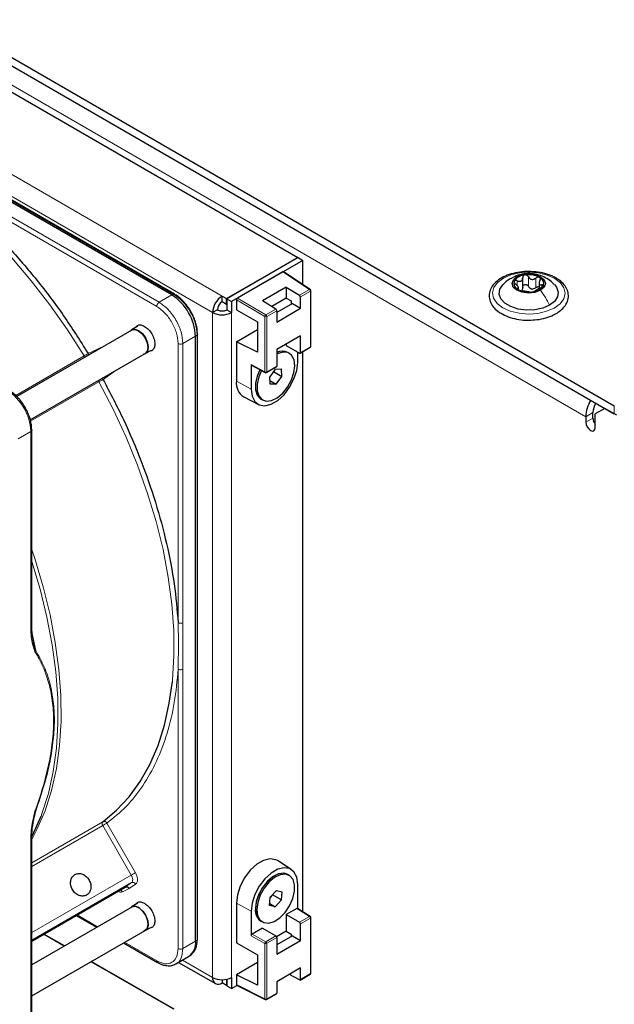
# Paper-space layout 'Blatt2' of a CAD drawing. Header units: millimetres. Extents: x 5 to 418, y 2 to 292.
# Tile 60 of 93: x 143 to 160, y 197 to 226. Entities that reach past the tile are written whole.
import ezdxf

# ---------------------------------------------------------------- set-up
doc = ezdxf.new("R2010")
doc.units = ezdxf.units.MM

psp = doc.layouts.new('Blatt2')

# ---------------------------------------------------------------- linework, layer by layer
at = {"color": 7, "linetype": 'Continuous', "lineweight": 25}
for p, q in [((114.817, 240.627), (160.354, 214.338)), ((114.817, 240.382), (160.354, 214.093)), ((115.184, 239.386), (150.936, 218.747)), ((147.189, 217.629), (131.619, 226.618)), ((147.267, 217.655), (131.697, 226.643)), ((148.814, 217.522), (150.936, 218.747)), ((150.95, 218.739), (148.828, 217.514)), ((151.091, 218.657), (148.97, 217.432)), ((150.936, 218.73), (150.936, 218.747)), ((150.95, 218.739), (151.091, 218.657)), ((151.091, 217.937), (151.091, 218.657)), ((150.497, 218.314), (149.14, 217.53)), ((151.311, 217.792), (150.518, 218.316)), ((157.629, 217.858), (157.629, 218.144)), ((157.629, 217.827), (157.629, 218.143)), ((158.118, 218.013), (158.118, 217.841)), ((150.596, 217.864), (149.889, 217.456)), ((150.596, 217.864), (150.993, 217.619)), ((150.596, 217.864), (150.596, 217.538)), ((151.329, 216.108), (151.329, 217.758)), ((157.5, 217.792), (157.5, 217.875)), ((147.267, 217.655), (147.269, 217.654)), ((148.687, 217.432), (148.687, 217.596)), ((148.687, 217.596), (148.814, 217.522)), ((148.687, 217.432), (148.814, 217.359)), ((148.814, 217.359), (148.814, 217.522)), ((148.828, 217.514), (148.97, 217.432)), ((148.828, 217.514), (148.828, 217.187)), ((148.97, 217.432), (148.97, 217.106)), ((149.111, 217.481), (149.111, 217.187)), ((150.286, 217.211), (149.889, 217.456)), ((150.596, 217.538), (150.162, 217.287)), ((150.596, 217.538), (150.738, 217.45)), ((150.738, 217.45), (150.738, 217.352)), ((151.02, 217.233), (151.02, 217.571)), ((148.546, 217.187), (148.404, 217.106)), ((148.814, 217.359), (148.828, 217.367)), ((148.828, 217.187), (148.97, 217.106)), ((149.111, 217.187), (149.736, 216.827)), ((150.776, 217.374), (150.313, 217.107)), ((150.313, 216.825), (151.02, 217.233)), ((150.313, 217.162), (150.313, 216.825)), ((150.776, 217.374), (151.02, 217.233)), ((145.998, 216.587), (142.579, 214.613)), ((146.177, 216.701), (145.993, 216.595)), ((147.955, 216.46), (147.949, 216.574)), ((149.111, 216.24), (149.736, 216.601)), ((149.736, 216.827), (149.736, 215.928)), ((147.896, 198.424), (147.896, 216.404)), ((147.958, 198.479), (147.958, 216.459)), ((151.02, 216.416), (150.313, 216.008)), ((151.02, 215.92), (151.02, 216.416)), ((146.457, 215.96), (146.398, 215.894)), ((146.403, 215.885), (146.587, 215.991)), ((149.111, 216.24), (149.111, 215.064)), ((149.736, 215.928), (149.111, 216.24)), ((150.313, 216.008), (150.313, 215.512)), ((150.596, 216.171), (150.596, 216.132)), ((150.596, 216.132), (150.992, 215.904)), ((151.012, 215.902), (151.309, 216.073)), ((142.98, 213.921), (146.398, 215.894)), ((150.685, 215.896), (150.643, 215.92)), ((150.935, 215.627), (150.935, 215.937)), ((151.091, 199.296), (151.091, 215.947)), ((149.55, 215.561), (149.55, 214.828)), ((149.559, 215.543), (149.97, 215.322)), ((150.008, 215.322), (150.305, 215.494)), ((150.27, 215.428), (150.102, 215.2)), ((150.27, 215.428), (150.453, 215.432)), ((150.468, 215.206), (150.453, 215.432)), ((150.117, 214.975), (150.102, 215.2)), ((150.11, 215.088), (150.3, 214.978)), ((150.215, 215.352), (150.468, 215.206)), ((150.3, 214.978), (150.468, 215.206)), ((150.3, 214.978), (150.117, 214.975)), ((149.331, 214.6), (149.765, 214.373)), ((149.843, 214.535), (149.885, 214.51)), ((160.071, 214.257), (159.789, 214.093)), ((160.425, 214.053), (160.071, 214.257)), ((159.506, 214.012), (159.506, 213.848)), ((159.718, 213.971), (159.718, 214.134)), ((159.789, 213.685), (159.789, 214.093)), ((159.789, 213.832), (159.746, 213.856)), ((143.024, 213.617), (143.024, 213.615)), ((143.024, 207.811), (143.024, 213.615)), ((143.085, 202.047), (143.141, 202.291)), ((143.024, 195.635), (143.024, 201.44)), ((150.744, 200.554), (150.331, 200.817)), ((150.685, 200.382), (150.643, 200.406)), ((143.024, 198.426), (145.807, 200.032)), ((150.303, 199.932), (150.119, 199.727)), ((150.303, 199.932), (150.469, 199.894)), ((150.451, 199.651), (150.469, 199.894)), ((150.935, 199.393), (150.935, 200.113)), ((150.101, 199.484), (150.119, 199.727)), ((150.117, 199.709), (150.197, 199.797)), ((150.197, 199.797), (150.198, 199.816)), ((150.197, 199.797), (150.451, 199.651)), ((150.267, 199.445), (150.451, 199.651)), ((145.998, 199.439), (143.024, 197.722)), ((146.177, 199.554), (145.993, 199.448)), ((149.111, 199.55), (149.111, 198.374)), ((149.55, 199.314), (149.55, 198.58)), ((150.267, 199.445), (150.101, 199.484)), ((150.105, 199.539), (150.267, 199.445)), ((150.907, 199.396), (150.596, 199.217)), ((151.31, 199.161), (150.927, 199.398)), ((144.346, 199.189), (144.955, 198.837)), ((149.843, 199.021), (149.885, 198.996)), ((150.596, 199.217), (150.596, 198.725)), ((150.596, 199.217), (150.992, 198.988)), ((151.329, 197.476), (151.329, 199.127)), ((143.024, 196.799), (146.398, 198.746)), ((146.403, 198.738), (146.587, 198.844)), ((149.889, 198.809), (149.579, 198.629)), ((149.889, 198.809), (150.285, 198.58)), ((150.596, 198.725), (150.306, 198.557)), ((150.596, 198.725), (150.738, 198.637)), ((151.02, 198.443), (151.02, 198.939)), ((143.996, 198.283), (143.386, 198.635)), ((150.776, 198.585), (150.313, 198.318)), ((150.313, 198.531), (150.313, 198.035)), ((150.313, 198.035), (151.02, 198.443)), ((150.738, 198.637), (150.738, 198.563)), ((150.776, 198.585), (151.02, 198.443)), ((145.755, 198.375), (146.763, 197.793)), ((149.111, 198.374), (149.736, 198.014)), ((147.258, 196.4), (144.796, 197.821)), ((147.313, 197.749), (147.689, 197.966)), ((147.719, 197.986), (147.768, 198.021)), ((149.736, 198.014), (149.736, 197.115)), ((147.392, 197.794), (148.487, 197.162)), ((149.736, 197.787), (149.111, 197.427)), ((151.02, 197.627), (150.313, 197.218)), ((151.02, 197.289), (151.02, 197.627)), ((148.687, 197.278), (148.687, 197.182)), ((148.814, 197.272), (148.791, 197.286)), ((148.828, 197.28), (148.814, 197.272)), ((148.814, 197.272), (148.814, 197.109)), ((148.828, 197.293), (148.828, 197.1)), ((148.97, 197.345), (148.97, 197.019)), ((149.111, 197.427), (149.111, 197.133)), ((149.736, 197.115), (149.111, 197.427)), ((150.993, 197.272), (150.689, 197.435)), ((151.012, 197.27), (151.309, 197.442)), ((148.814, 197.109), (148.687, 197.182)), ((148.828, 197.117), (148.814, 197.109)), ((148.828, 197.1), (148.97, 197.019)), ((148.97, 197.019), (149.128, 197.11)), ((149.12, 197.114), (149.971, 196.69)), ((150.313, 197.218), (150.313, 196.88)), ((150.008, 196.691), (150.305, 196.862))]:
    psp.add_line(p, q, dxfattribs=at)
at = {"color": 7, "linetype": 'Continuous', "lineweight": 18}
for p, q in [((159.506, 214.012), (115.665, 239.32)), ((113.19, 238.087), (148.687, 217.596)), ((112.907, 237.598), (148.404, 217.106)), ((131.671, 226.642), (147.241, 217.654)), ((146.813, 217.412), (139.626, 221.561)), ((146.742, 217.289), (139.555, 221.438)), ((151.29, 217.79), (150.497, 218.314)), ((157.465, 217.909), (157.465, 218.051)), ((157.799, 217.883), (157.799, 218.169)), ((158.019, 217.848), (158.019, 218.133)), ((150.993, 217.619), (151.29, 217.79)), ((151.317, 217.742), (151.02, 217.571)), ((151.317, 216.091), (151.317, 217.742)), ((157.475, 217.798), (157.475, 217.826)), ((158.199, 217.86), (158.199, 217.933)), ((147.189, 217.629), (146.813, 217.412)), ((147.241, 217.654), (147.189, 217.629)), ((149.961, 216.991), (149.111, 217.481)), ((149.14, 217.53), (149.989, 217.04)), ((149.989, 217.04), (150.286, 217.211)), ((150.313, 217.162), (150.017, 216.991)), ((148.404, 197.345), (148.404, 217.106)), ((148.97, 217.106), (148.97, 197.345)), ((149.961, 215.34), (149.961, 216.991)), ((150.017, 216.991), (150.017, 215.341)), ((147.52, 216.187), (147.896, 216.404)), ((147.896, 216.404), (147.944, 216.437)), ((147.944, 216.437), (147.944, 198.457)), ((144.7, 215.891), (145.166, 216.106)), ((147.379, 207.888), (147.379, 216.187)), ((147.52, 207.888), (147.52, 216.187)), ((151.02, 215.92), (151.317, 216.091)), ((142.547, 214.644), (144.581, 215.818)), ((145.569, 215.415), (145.146, 215.117)), ((149.55, 215.561), (149.961, 215.34)), ((150.017, 215.341), (150.313, 215.512)), ((145.024, 215.051), (142.99, 213.877)), ((149.55, 214.828), (149.111, 215.064)), ((160.354, 214.093), (160.354, 214.338)), ((159.718, 214.134), (159.506, 214.012)), ((159.718, 213.971), (159.506, 213.848)), ((142.619, 213.357), (142.995, 213.575)), ((142.995, 213.575), (142.995, 207.77)), ((147.379, 207.888), (147.388, 207.299)), ((143.039, 207.566), (143.141, 207.066)), ((147.388, 207.299), (147.379, 206.506)), ((147.379, 198.207), (147.379, 206.506)), ((147.52, 198.207), (147.52, 206.506)), ((143.024, 200.757), (145.134, 201.975)), ((145.258, 201.931), (146.107, 200.46)), ((145.137, 201.862), (143.024, 200.642)), ((145.986, 200.39), (145.137, 201.862)), ((142.995, 201.399), (142.995, 195.594)), ((143.024, 198.68), (145.986, 200.39)), ((145.992, 200.163), (143.024, 198.449)), ((145.807, 200.032), (145.992, 200.163)), ((145.927, 199.986), (145.719, 199.89)), ((146.115, 200.118), (145.927, 199.986)), ((149.55, 199.314), (149.111, 199.55)), ((151.289, 199.159), (150.907, 199.396)), ((144.375, 199.206), (144.985, 198.854)), ((150.992, 198.988), (151.289, 199.159)), ((151.317, 199.11), (151.02, 198.939)), ((151.317, 197.46), (151.317, 199.11)), ((143.984, 198.276), (143.374, 198.628)), ((147.896, 198.424), (147.52, 198.207)), ((147.944, 198.457), (147.896, 198.424)), ((149.961, 198.359), (149.55, 198.58)), ((149.579, 198.629), (149.988, 198.409)), ((149.988, 198.409), (150.285, 198.58)), ((150.313, 198.531), (150.017, 198.36)), ((145.785, 198.392), (146.742, 197.839)), ((149.961, 196.709), (149.961, 198.359)), ((150.017, 198.36), (150.017, 196.709)), ((147.509, 197.862), (148.404, 197.345)), ((147.217, 196.409), (144.784, 197.814)), ((151.02, 197.289), (151.317, 197.46)), ((149.111, 197.133), (149.961, 196.709)), ((150.017, 196.709), (150.313, 196.88))]:
    psp.add_line(p, q, dxfattribs=at)
at = {"color": 7, "linetype": 'Continuous', "lineweight": 18, "flags": 128}
for points in [[(144.581, 215.818), (144.087, 216.592), (143.562, 217.338), (143.009, 218.052), (142.431, 218.73), (141.832, 219.368), (141.214, 219.961), (140.583, 220.506), (139.941, 221), (139.294, 221.439), (138.643, 221.822), (137.994, 222.146), (137.497, 222.354)], [(158.565, 217.24), (158.339, 217.143), (158.078, 217.082), (157.798, 217.062), (157.519, 217.085), (157.259, 217.149), (157.037, 217.249), (156.868, 217.379), (156.763, 217.53), (156.729, 217.692), (156.768, 217.853), (156.879, 218.003), (157.053, 218.131), (157.278, 218.229), (157.54, 218.289), (157.82, 218.309), (158.099, 218.286), (158.358, 218.222), (158.58, 218.122), (158.749, 217.992), (158.855, 217.841), (158.889, 217.679), (158.849, 217.518), (158.739, 217.368), (158.565, 217.24)], [(147.207, 206.14), (147.211, 206.182), (147.255, 206.906), (147.249, 207.66), (147.192, 208.441), (147.085, 209.244), (146.929, 210.063), (146.724, 210.894), (146.471, 211.732), (146.173, 212.572), (145.831, 213.408), (145.447, 214.236), (145.024, 215.051)], [(143.024, 210.054), (143.112, 209.793), (143.364, 208.955), (143.569, 208.124), (143.725, 207.305), (143.832, 206.502), (143.889, 205.721), (143.896, 204.966), (143.851, 204.243), (143.757, 203.554), (143.613, 202.905), (143.42, 202.299), (143.18, 201.74), (143.024, 201.446)], [(143.301, 202.138), (143.328, 202.209), (143.522, 202.817), (143.666, 203.468), (143.761, 204.159), (143.805, 204.885), (143.799, 205.642), (143.742, 206.426), (143.634, 207.231), (143.477, 208.053), (143.272, 208.887), (143.024, 209.71)], [(145.986, 200.39), (146.001, 200.399), (146.017, 200.408), (146.034, 200.418), (146.051, 200.428), (146.067, 200.437), (146.083, 200.446), (146.096, 200.454), (146.107, 200.46)], [(145.992, 200.163), (146.008, 200.178), (146.019, 200.199), (146.026, 200.225), (146.028, 200.255), (146.025, 200.288), (146.016, 200.322), (146.004, 200.357), (145.986, 200.39)]]:
    psp.add_lwpolyline(points, dxfattribs=at)
at = {"color": 7, "linetype": 'Continuous', "lineweight": 25, "flags": 128}
for points in [[(158.155, 217.767), (157.994, 217.706), (157.804, 217.686), (157.615, 217.709), (157.455, 217.771), (157.35, 217.865), (157.314, 217.974), (157.353, 218.083), (157.462, 218.175)], [(157.462, 218.175), (157.624, 218.236), (157.814, 218.257), (158.003, 218.234), (158.162, 218.171), (158.268, 218.078), (158.304, 217.969), (158.264, 217.859), (158.155, 217.767)], [(158.425, 217.323), (158.223, 217.237), (157.987, 217.188), (157.737, 217.179), (157.493, 217.211), (157.274, 217.282), (157.099, 217.385), (156.981, 217.513), (156.93, 217.654), (156.951, 217.799), (157.041, 217.934), (157.043, 217.936)], [(158.572, 217.938), (158.636, 217.858), (158.687, 217.717), (158.667, 217.573), (158.577, 217.438), (158.425, 217.323)], [(145.953, 216.561), (145.997, 216.597), (146.092, 216.613), (146.203, 216.572), (146.314, 216.48), (146.407, 216.352), (146.468, 216.207), (146.488, 216.067), (146.464, 215.953), (146.399, 215.883), (146.353, 215.868)], [(145.998, 216.587), (146.002, 216.589), (146.094, 216.604), (146.203, 216.564), (146.311, 216.474), (146.402, 216.349), (146.461, 216.208), (146.481, 216.071), (146.457, 215.96)], [(147.958, 216.461), (147.958, 216.461), (147.958, 216.459)], [(150.326, 214.575), (150.49, 214.713), (150.637, 214.894), (150.752, 215.103), (150.825, 215.321), (150.851, 215.528), (150.826, 215.706), (150.753, 215.84), (150.639, 215.917), (150.493, 215.931), (150.329, 215.88), (150.313, 215.872)], [(149.55, 214.828), (149.578, 214.619), (149.66, 214.459), (149.789, 214.362), (149.955, 214.334), (150.144, 214.379), (150.341, 214.493), (150.53, 214.666), (150.696, 214.885), (150.825, 215.132), (150.907, 215.386), (150.935, 215.627)], [(149.814, 215.406), (149.734, 215.219), (149.684, 215.004), (149.683, 214.809), (149.732, 214.651), (149.827, 214.545), (149.843, 214.535)], [(149.814, 215.406), (149.733, 215.217), (149.683, 215.002), (149.683, 214.807), (149.733, 214.65), (149.828, 214.544), (149.843, 214.535)], [(149.857, 215.383), (149.776, 215.194), (149.726, 214.979), (149.726, 214.784), (149.775, 214.627), (149.869, 214.52), (150.001, 214.474), (150.158, 214.493), (150.326, 214.575)], [(159.506, 213.848), (159.517, 213.78), (159.547, 213.709), (159.593, 213.647), (159.647, 213.603), (159.701, 213.585), (159.747, 213.593), (159.778, 213.629), (159.789, 213.685)], [(145.134, 201.975), (145.548, 202.316), (145.921, 202.715), (146.253, 203.17), (146.539, 203.679), (146.78, 204.238), (146.973, 204.844), (147.117, 205.493), (147.207, 206.14)], [(143.036, 201.548), (143.087, 201.649), (143.301, 202.138)], [(150.331, 200.817), (150.281, 200.843), (150.112, 200.871), (149.919, 200.825), (149.718, 200.708), (149.525, 200.531), (149.355, 200.308), (149.224, 200.056), (149.14, 199.797), (149.111, 199.55)], [(150.935, 200.113), (150.907, 200.322), (150.825, 200.482), (150.696, 200.579), (150.53, 200.607), (150.341, 200.562), (150.144, 200.448), (149.955, 200.275), (149.789, 200.056), (149.66, 199.809), (149.578, 199.555), (149.55, 199.314)], [(150.643, 200.406), (150.531, 200.442), (150.375, 200.425), (150.207, 200.345), (150.042, 200.209), (149.895, 200.028), (149.779, 199.82), (149.704, 199.603), (149.677, 199.395), (149.7, 199.215), (149.771, 199.08), (149.843, 199.021)], [(150.643, 200.406), (150.526, 200.442), (150.369, 200.423), (150.2, 200.34), (150.036, 200.202), (149.89, 200.02), (149.775, 199.812), (149.702, 199.594), (149.677, 199.387)], [(150.236, 199.01), (150.404, 199.119), (150.562, 199.279), (150.695, 199.475), (150.792, 199.691), (150.843, 199.906), (150.845, 200.102), (150.798, 200.261), (150.704, 200.369), (150.574, 200.417), (150.418, 200.4), (150.25, 200.32), (150.085, 200.184), (149.938, 200.004), (149.822, 199.796), (149.747, 199.578), (149.719, 199.37), (149.743, 199.191), (149.814, 199.055), (149.927, 198.976), (150.072, 198.961), (150.236, 199.01)], [(145.953, 199.413), (146.014, 199.458), (146.114, 199.462), (146.226, 199.409), (146.335, 199.309), (146.422, 199.176), (146.475, 199.03), (146.487, 198.893), (146.454, 198.787), (146.382, 198.728), (146.353, 198.72)], [(146.226, 199.402), (146.331, 199.304), (146.417, 199.174), (146.469, 199.031), (146.48, 198.898), (146.447, 198.795), (146.398, 198.746)]]:
    psp.add_lwpolyline(points, dxfattribs=at)
at = {"color": 7, "linetype": 'Continuous', "lineweight": 25}
for centre, radius, start, end in [((157.559, 217.972), 0.196, 159.3427, 248.6889), ((157.72, 217.807), 0.417, 93.1952, 145.8081), ((157.81, 217.545), 0.687, 62.2274, 99.49), ((158.059, 217.971), 0.196, 339.3427, 68.6889), ((151.289, 217.758), 0.04, 360, 56.5413), ((157.808, 218.398), 0.687, 242.2274, 279.49), ((157.936, 218.057), 0.251, 253.8977, 267.8197), ((157.898, 218.136), 0.417, 273.1952, 325.8081), ((146.361, 216.334), 1.537, 2.6055, 57.3945), ((149.018, 217.078), 0.615, 122.6055, 177.3945), ((148.853, 217.173), 0.307, 122.6055, 177.3945), ((150.959, 217.568), 0.0618, 2.6952, 56.15), ((148.687, 217.46), 0.307, 242.6097, 297.3903), ((150.252, 217.16), 0.0618, 2.6952, 56.15), ((148.687, 217.652), 0.615, 242.6097, 297.3903), ((150.482, 215.605), 0.354, 63.0031, 118.3574), ((150.482, 215.604), 0.355, 63.0328, 118.3277), ((151.289, 216.108), 0.04, 299.9973, 0), ((151.003, 215.917), 0.0175, 230.7967, 9.214), ((150.294, 215.51), 0.0192, 304.0564, 7.2558), ((149.988, 215.357), 0.04, 241.7051, 299.9973), ((149.597, 215.01), 0.489, 173.6051, 236.9911), ((160.526, 213.974), 1.021, 149.0222, 177.8764), ((160.301, 214.112), 0.584, 149.0191, 177.8763), ((160.028, 213.986), 0.311, 182.8599, 219.5515), ((146.085, 199.254), 0.204, 46.2679, 115.0804), ((150.067, 199.342), 0.392, 173.5102, 235.1777), ((150.959, 198.936), 0.0615, 2.6055, 57.3945), ((151.289, 199.127), 0.04, 0, 58.2398), ((147.421, 198.363), 0.48, 304.0564, 7.2558), ((147.431, 198.41), 0.514, 310.8243, 5.1593), ((147.93, 198.481), 0.0279, 299.6454, 355.8931), ((150.252, 198.528), 0.0615, 2.6055, 57.3945), ((148.577, 197.317), 0.175, 170.786, 309.2033), ((148.687, 197.891), 0.615, 242.6097, 297.3903), ((151.003, 197.286), 0.0173, 233.8088, 9.6652), ((151.289, 197.476), 0.04, 299.9973, 0), ((149.988, 196.726), 0.04, 243.4641, 299.9973), ((150.294, 196.878), 0.0193, 304.1966, 7.1156)]:
    psp.add_arc(centre, radius, start, end, dxfattribs=at)
at = {"color": 7, "linetype": 'Continuous', "lineweight": 18}
for centre, radius, start, end in [((151.301, 217.774), 0.0204, 62.3196, 124.7399), ((151.255, 217.739), 0.0618, 2.6952, 56.15), ((151.309, 217.76), 0.0198, 293.8208, 354.859), ((147.255, 217.63), 0.0279, 64.1059, 120.3461), ((146.418, 216.367), 1.527, 2.6055, 57.3945), ((150.027, 216.986), 0.0656, 124.4698, 175.5302), ((149.988, 217.046), 0.0618, 243.854, 297.3007), ((149.955, 216.988), 0.0618, 2.6952, 56.15), ((147.93, 216.461), 0.0279, 299.6454, 355.8931), ((151.298, 216.089), 0.0192, 304.0564, 7.2558), ((151.309, 216.109), 0.0198, 293.8208, 354.859), ((143.291, 218.053), 2.581, 299.9907, 303.0858), ((144.717, 215.899), 0.159, 210.9182, 226.5298), ((145.162, 215.128), 0.159, 193.2737, 209.0877), ((146.32, 212.806), 2.592, 116.9222, 120.0039), ((145.044, 215.054), 0.12, 31.5875, 54.7451), ((149.988, 215.396), 0.0618, 243.854, 297.3007), ((149.98, 215.338), 0.0188, 172.004, 236.8139), ((149.998, 215.338), 0.0192, 304.0564, 7.2558), ((141.46, 213.505), 1.537, 2.6055, 57.3945), ((142.974, 213.62), 0.0503, 294.3747, 354.3052), ((142.974, 207.816), 0.0503, 294.3747, 354.3052), ((145.208, 201.92), 0.0918, 143.1366, 219.6511), ((145.172, 201.888), 0.0958, 27.1974, 113.5788), ((142.975, 201.444), 0.0492, 293.6521, 355.4711), ((146.03, 200.075), 0.0955, 27.0034, 113.5808), ((145.625, 199.842), 0.106, 26.8497, 74.2264), ((151.3, 199.142), 0.0208, 63.1096, 124.2209), ((151.256, 199.108), 0.0615, 2.6055, 57.3945), ((151.31, 199.128), 0.0193, 292.8796, 355.8002), ((150.025, 198.357), 0.0634, 124.6838, 177.6456), ((149.955, 198.357), 0.0615, 2.6055, 57.3945), ((149.988, 198.415), 0.0618, 243.854, 297.3007), ((151.298, 197.458), 0.0193, 304.1966, 7.1156), ((151.31, 197.478), 0.0193, 292.8796, 355.8002), ((149.988, 196.764), 0.0618, 243.854, 297.3007), ((149.981, 196.707), 0.0198, 174.2451, 238.6933), ((149.997, 196.707), 0.0198, 305.1375, 6.1747)]:
    psp.add_arc(centre, radius, start, end, dxfattribs=at)
at = {"color": 7, "linetype": 'Continuous', "lineweight": 25}
for centre, major_axis, ratio, start_param, end_param in [((150.497, 218.281), (0.02, 0.0347), 0.576679, 6.248318, 7.067893), ((149.14, 217.498), (0.02, 0.0346), 0.578085, 0.785926, 2.355504), ((149.579, 215.578), (0.02, 0.0346), 0.577381, 2.356723, 3.159057), ((150.907, 199.363), (0.02, 0.0346), 0.577381, 6.265721, 7.069112), ((149.579, 198.597), (0.02, 0.0346), 0.577381, 0.785926, 2.356723), ((149.14, 197.149), (0.02, 0.0347), 0.576679, 2.356722, 3.17646)]:
    psp.add_ellipse(centre, major_axis=major_axis, ratio=ratio, start_param=start_param, end_param=end_param, dxfattribs=at)
for points, knots in [([(139.555, 221.438), (139.869, 221.22), (140.499, 220.781), (141.426, 219.978), (142.326, 219.078), (143.181, 218.084), (143.984, 217.023), (144.462, 216.267), (144.7, 215.891)], [0, 0, 0, 0, 0.165419, 0.332172, 0.5, 0.667816, 0.834575, 1, 1, 1, 1]), ([(157.91, 218.32), (157.857, 218.324), (157.713, 218.332), (157.478, 218.305), (157.224, 218.242), (156.999, 218.143), (156.816, 218.012), (156.691, 217.86), (156.627, 217.692), (156.626, 217.52), (156.689, 217.353), (156.807, 217.205), (156.978, 217.078), (157.194, 216.976), (157.445, 216.91), (157.646, 216.88), (157.758, 216.883), (157.779, 216.884)], [0, 0, 0, 0, 0.043154, 0.116928, 0.190892, 0.265257, 0.340201, 0.415381, 0.481535, 0.551816, 0.620424, 0.689652, 0.761535, 0.835217, 0.909194, 0.983004, 1, 1, 1, 1]), ([(158.631, 218.127), (158.595, 218.146), (158.49, 218.203), (158.288, 218.272), (158.077, 218.317), (157.948, 218.319), (157.91, 218.32)], [0, 0, 0, 0, 0.180183, 0.520099, 0.859478, 1, 1, 1, 1]), ([(157.291, 218.121), (157.269, 218.11), (157.176, 218.065), (157.102, 217.993), (157.045, 217.938)], [0, 0, 0, 0, 0.241964, 1, 1, 1, 1]), ([(158.563, 217.94), (158.535, 217.969), (158.458, 218.05), (158.303, 218.146), (158.108, 218.227), (157.891, 218.269), (157.661, 218.261), (157.469, 218.217), (157.368, 218.161), (157.337, 218.144)], [0, 0, 0, 0, 0.092144, 0.250141, 0.405116, 0.564108, 0.742285, 0.919739, 1, 1, 1, 1]), ([(157.375, 218.041), (157.373, 218.035), (157.37, 218.022), (157.378, 217.998), (157.395, 217.974), (157.411, 217.961), (157.418, 217.954)], [0, 0, 0, 0, 0.249857, 0.499466, 0.749011, 1, 1, 1, 1]), ([(157.465, 218.051), (157.456, 218.055), (157.437, 218.062), (157.41, 218.063), (157.387, 218.057), (157.379, 218.046), (157.375, 218.041)], [0, 0, 0, 0, 0.2498071, 0.5000551, 0.7503094, 1, 1, 1, 1]), ([(157.465, 218.051), (157.486, 218.044), (157.516, 218.033), (157.556, 218.035), (157.583, 218.044), (157.604, 218.062), (157.625, 218.094), (157.627, 218.124), (157.629, 218.144)], [0, 0, 0, 0, 0.249168, 0.374303, 0.498903, 0.623987, 0.749746, 1, 1, 1, 1]), ([(157.697, 218.223), (157.687, 218.22), (157.667, 218.215), (157.645, 218.196), (157.631, 218.172), (157.63, 218.153), (157.629, 218.144)], [0, 0, 0, 0, 0.250033, 0.499632, 0.749228, 1, 1, 1, 1]), ([(157.799, 218.169), (157.794, 218.177), (157.783, 218.194), (157.758, 218.213), (157.728, 218.224), (157.707, 218.223), (157.697, 218.223)], [0, 0, 0, 0, 0.249815, 0.499908, 0.75012, 1, 1, 1, 1]), ([(157.779, 216.884), (157.849, 216.884), (158.011, 216.883), (158.256, 216.927), (158.499, 217.006), (158.706, 217.12), (158.866, 217.263), (158.967, 217.43), (159, 217.609), (158.964, 217.782), (158.87, 217.938), (158.751, 218.051), (158.66, 218.108), (158.631, 218.127)], [0, 0, 0, 0, 0.0763095, 0.1756225, 0.2753028, 0.3756506, 0.4767695, 0.5772818, 0.6741518, 0.7669844, 0.8591488, 0.9541734, 1, 1, 1, 1]), ([(157.799, 218.169), (157.81, 218.151), (157.827, 218.124), (157.864, 218.101), (157.895, 218.091), (157.929, 218.09), (157.973, 218.1), (158.001, 218.12), (158.019, 218.133)], [0, 0, 0, 0, 0.249199, 0.374336, 0.49893, 0.624007, 0.749759, 1, 1, 1, 1]), ([(158.13, 218.153), (158.122, 218.157), (158.106, 218.164), (158.075, 218.162), (158.045, 218.152), (158.028, 218.14), (158.019, 218.133)], [0, 0, 0, 0, 0.249991, 0.499611, 0.749127, 1, 1, 1, 1]), ([(158.142, 218.061), (158.133, 218.043), (158.119, 218.014), (158.117, 217.98), (158.121, 217.958), (158.133, 217.942), (158.157, 217.93), (158.182, 217.932), (158.199, 217.933)], [0, 0, 0, 0, 0.249201, 0.374338, 0.498932, 0.624008, 0.74976, 1, 1, 1, 1]), ([(158.142, 218.061), (158.146, 218.07), (158.155, 218.087), (158.157, 218.114), (158.15, 218.138), (158.137, 218.148), (158.13, 218.153)], [0, 0, 0, 0, 0.249852, 0.499902, 0.750115, 1, 1, 1, 1]), ([(157.475, 217.826), (157.485, 217.828), (157.498, 217.832), (157.501, 217.848), (157.496, 217.865), (157.484, 217.886), (157.461, 217.916), (157.435, 217.939), (157.418, 217.954)], [0, 0, 0, 0, 0.249201, 0.374338, 0.498932, 0.624008, 0.74976, 1, 1, 1, 1]), ([(157.475, 217.826), (157.471, 217.825), (157.463, 217.823), (157.46, 217.814), (157.468, 217.803), (157.481, 217.794), (157.487, 217.79)], [0, 0, 0, 0, 0.249852, 0.499902, 0.750115, 1, 1, 1, 1]), ([(157.487, 217.79), (157.496, 217.785), (157.512, 217.777), (157.542, 217.766), (157.572, 217.758), (157.59, 217.755), (157.598, 217.753)], [0, 0, 0, 0, 0.249991, 0.499611, 0.749127, 1, 1, 1, 1]), ([(157.819, 217.718), (157.807, 217.72), (157.79, 217.722), (157.754, 217.727), (157.722, 217.732), (157.689, 217.737), (157.645, 217.746), (157.617, 217.75), (157.598, 217.753)], [0, 0, 0, 0, 0.249199, 0.374336, 0.49893, 0.624007, 0.749759, 1, 1, 1, 1]), ([(157.629, 217.858), (157.628, 217.842), (157.627, 217.812), (157.61, 217.788), (157.602, 217.776)], [0, 0, 0, 0, 0.50155, 1, 1, 1, 1]), ([(157.629, 217.858), (157.63, 217.867), (157.631, 217.886), (157.645, 217.91), (157.667, 217.929), (157.696, 217.939), (157.728, 217.938), (157.758, 217.927), (157.783, 217.908), (157.794, 217.892), (157.799, 217.883)], [0, 0, 0, 0, 0.125193, 0.249438, 0.374279, 0.499024, 0.623869, 0.749369, 0.87443, 1, 1, 1, 1]), ([(157.867, 217.815), (157.852, 217.824), (157.823, 217.841), (157.807, 217.869), (157.799, 217.883)], [0, 0, 0, 0, 0.498457, 1, 1, 1, 1]), ([(157.819, 217.718), (157.824, 217.717), (157.834, 217.716), (157.859, 217.715), (157.889, 217.716), (157.91, 217.718), (157.921, 217.72)], [0, 0, 0, 0, 0.2498147, 0.4999078, 0.7501201, 1, 1, 1, 1]), ([(157.921, 217.72), (157.931, 217.722), (157.951, 217.725), (157.973, 217.732), (157.986, 217.738), (157.988, 217.742), (157.988, 217.743)], [0, 0, 0, 0, 0.250033, 0.499632, 0.749228, 1, 1, 1, 1]), ([(158.019, 217.848), (158.005, 217.837), (157.978, 217.816), (157.944, 217.809), (157.927, 217.806)], [0, 0, 0, 0, 0.501552, 1, 1, 1, 1]), ([(158.152, 217.836), (158.132, 217.827), (158.101, 217.814), (158.062, 217.793), (158.035, 217.778), (158.014, 217.766), (157.993, 217.752), (157.99, 217.747), (157.988, 217.743)], [0, 0, 0, 0, 0.249168, 0.374303, 0.498903, 0.623987, 0.749746, 1, 1, 1, 1]), ([(158.019, 217.848), (158.028, 217.854), (158.045, 217.866), (158.075, 217.876), (158.101, 217.878), (158.113, 217.873), (158.118, 217.872)], [0, 0, 0, 0, 0.285169, 0.56815, 0.852456, 1, 1, 1, 1]), ([(158.152, 217.836), (158.161, 217.84), (158.18, 217.848), (158.208, 217.865), (158.231, 217.883), (158.238, 217.896), (158.242, 217.902)], [0, 0, 0, 0, 0.249807, 0.500055, 0.750309, 1, 1, 1, 1]), ([(158.242, 217.902), (158.244, 217.907), (158.248, 217.918), (158.239, 217.93), (158.223, 217.935), (158.207, 217.934), (158.199, 217.933)], [0, 0, 0, 0, 0.249857, 0.499466, 0.749011, 1, 1, 1, 1]), ([(147.756, 217.14), (147.711, 217.211), (147.648, 217.311), (147.537, 217.439), (147.44, 217.533), (147.344, 217.611), (147.286, 217.642), (147.267, 217.652)], [0, 0, 0, 0, 0.332049, 0.465023, 0.682007, 0.90111, 1, 1, 1, 1]), ([(147.949, 216.574), (147.948, 216.585), (147.946, 216.641), (147.921, 216.746), (147.877, 216.889), (147.822, 217.02), (147.776, 217.104), (147.756, 217.14)], [0, 0, 0, 0, 0.057456, 0.318799, 0.541248, 0.806265, 1, 1, 1, 1]), ([(146.127, 216.672), (146.139, 216.689), (146.171, 216.735), (146.263, 216.749), (146.342, 216.715), (146.382, 216.697)], [0, 0, 0, 0, 0.233945, 0.616972, 1, 1, 1, 1]), ([(146.382, 216.697), (146.422, 216.669), (146.501, 216.613), (146.602, 216.473), (146.67, 216.318), (146.694, 216.166), (146.669, 216.044), (146.613, 215.969), (146.558, 215.964), (146.537, 215.962)], [0, 0, 0, 0, 0.151257, 0.302513, 0.45377, 0.605027, 0.756284, 0.90754, 1, 1, 1, 1]), ([(145.146, 215.117), (145.353, 214.723), (145.769, 213.931), (146.287, 212.705), (146.719, 211.468), (147.049, 210.238), (147.281, 209.034), (147.346, 208.269), (147.379, 207.888)], [0, 0, 0, 0, 0.165419, 0.332172, 0.5, 0.667816, 0.834575, 1, 1, 1, 1]), ([(142.824, 214.293), (142.779, 214.364), (142.715, 214.464), (142.604, 214.592), (142.506, 214.687), (142.411, 214.762), (142.354, 214.793), (142.338, 214.801)], [0, 0, 0, 0, 0.3356827, 0.4702489, 0.69001, 0.912206, 1, 1, 1, 1]), ([(143.022, 213.617), (143.021, 213.666), (143.018, 213.762), (142.987, 213.907), (142.941, 214.052), (142.886, 214.18), (142.842, 214.262), (142.824, 214.293)], [0, 0, 0, 0, 0.229884, 0.443951, 0.63112, 0.859055, 1, 1, 1, 1]), ([(143.074, 207.301), (143.06, 207.377), (143.031, 207.538), (143.026, 207.716), (143.024, 207.811)], [0, 0, 0, 0, 0.470142, 1, 1, 1, 1]), ([(143.141, 207.066), (143.13, 207.096), (143.107, 207.156), (143.087, 207.237), (143.077, 207.287), (143.074, 207.302)], [0, 0, 0, 0, 0.406436, 0.822172, 1, 1, 1, 1]), ([(143.024, 201.44), (143.027, 201.548), (143.032, 201.773), (143.076, 202.013), (143.099, 202.137)], [0, 0, 0, 0, 0.481187, 1, 1, 1, 1]), ([(145.807, 200.032), (145.814, 200.036), (145.831, 200.043), (145.857, 200.041), (145.88, 200.032), (145.897, 200.022), (145.914, 200.006), (145.923, 199.993), (145.927, 199.986)], [0, 0, 0, 0, 0.198498, 0.430822, 0.560297, 0.69832, 0.844889, 1, 1, 1, 1]), ([(146.127, 199.525), (146.139, 199.542), (146.171, 199.587), (146.263, 199.602), (146.342, 199.567), (146.382, 199.55)], [0, 0, 0, 0, 0.233945, 0.616972, 1, 1, 1, 1]), ([(146.382, 199.55), (146.422, 199.522), (146.501, 199.465), (146.602, 199.326), (146.67, 199.171), (146.694, 199.018), (146.669, 198.896), (146.613, 198.822), (146.558, 198.817), (146.537, 198.815)], [0, 0, 0, 0, 0.151257, 0.302513, 0.45377, 0.605027, 0.756284, 0.90754, 1, 1, 1, 1]), ([(146.763, 197.797), (146.79, 197.781), (146.861, 197.739), (146.98, 197.702), (147.117, 197.689), (147.227, 197.702), (147.281, 197.737), (147.296, 197.747)], [0, 0, 0, 0, 0.145784, 0.38605, 0.633591, 0.892959, 1, 1, 1, 1])]:
    psp.add_open_spline(points, degree=3, knots=knots, dxfattribs=at)
at = {"color": 7, "linetype": 'Continuous', "lineweight": 18}
for points, knots in [([(157.291, 218.121), (157.298, 218.127), (157.345, 218.164), (157.409, 218.17), (157.462, 218.175)], [0, 0, 0, 0, 0.158093, 1, 1, 1, 1]), ([(147.379, 216.187), (147.369, 216.289), (147.35, 216.493), (147.203, 216.82), (146.993, 217.112), (146.826, 217.23), (146.742, 217.289)], [0, 0, 0, 0, 0.25, 0.5, 0.75, 1, 1, 1, 1]), ([(144.713, 215.844), (144.713, 215.848), (144.713, 215.863), (144.706, 215.878), (144.7, 215.891)], [0, 0, 0, 0, 0.20111, 1, 1, 1, 1]), ([(142.995, 207.77), (143, 207.605), (143.007, 207.329), (143.088, 207.113), (143.121, 207.027)], [0, 0, 0, 0, 0.600655, 1, 1, 1, 1]), ([(147.52, 206.506), (147.52, 206.657), (147.52, 206.887), (147.519, 207.196), (147.52, 207.506), (147.52, 207.736), (147.52, 207.888)], [0, 0, 0, 0, 0.328002, 0.499943, 0.671978, 1, 1, 1, 1]), ([(143.141, 207.066), (143.139, 207.059), (143.135, 207.045), (143.125, 207.033), (143.121, 207.027)], [0, 0, 0, 0, 0.499999, 1, 1, 1, 1]), ([(143.121, 207.027), (143.203, 206.884), (143.362, 206.606), (143.536, 206.118), (143.648, 205.581), (143.687, 204.984), (143.648, 204.342), (143.536, 203.676), (143.362, 202.987), (143.203, 202.525), (143.121, 202.287)], [0, 0, 0, 0, 0.12858, 0.2500863, 0.3751091, 0.4999998, 0.6248906, 0.7499133, 0.8714092, 1, 1, 1, 1]), ([(143.141, 202.291), (143.231, 202.553), (143.402, 203.05), (143.574, 203.761), (143.675, 204.406), (143.708, 205.002), (143.675, 205.56), (143.574, 206.091), (143.402, 206.603), (143.231, 206.907), (143.141, 207.066)], [0, 0, 0, 0, 0.140701, 0.267721, 0.384941, 0.499776, 0.614572, 0.731748, 0.859012, 1, 1, 1, 1]), ([(147.379, 206.506), (147.348, 206.172), (147.285, 205.502), (147.064, 204.59), (146.751, 203.758), (146.341, 203.03), (145.849, 202.406), (145.454, 202.089), (145.258, 201.931)], [0, 0, 0, 0, 0.16549, 0.332238, 0.5, 0.66775, 0.834504, 1, 1, 1, 1]), ([(143.121, 202.287), (143.088, 202.164), (143.007, 201.854), (143, 201.57), (142.995, 201.399)], [0, 0, 0, 0, 0.3981898, 1, 1, 1, 1]), ([(143.141, 202.291), (143.139, 202.29), (143.135, 202.287), (143.125, 202.287), (143.121, 202.287)], [0, 0, 0, 0, 0.483164, 1, 1, 1, 1]), ([(146.107, 200.46), (146.123, 200.427), (146.157, 200.359), (146.174, 200.255), (146.162, 200.166), (146.13, 200.134), (146.115, 200.118)], [0, 0, 0, 0, 0.240773, 0.5, 0.759227, 1, 1, 1, 1]), ([(145.719, 199.89), (145.698, 199.883), (145.663, 199.872), (145.62, 199.892), (145.602, 199.901)], [0, 0, 0, 0, 0.597405, 1, 1, 1, 1]), ([(146.742, 197.839), (146.826, 197.802), (146.993, 197.728), (147.203, 197.777), (147.35, 197.935), (147.369, 198.116), (147.379, 198.207)], [0, 0, 0, 0, 0.2500001, 0.5000002, 0.7500001, 1, 1, 1, 1]), ([(147.52, 198.207), (147.508, 198.109), (147.484, 197.913), (147.386, 197.762), (147.304, 197.747), (147.299, 197.746)], [0, 0, 0, 0, 0.485223, 0.970446, 1, 1, 1, 1]), ([(146.762, 197.795), (146.757, 197.8), (146.745, 197.809), (146.743, 197.829), (146.742, 197.839)], [0, 0, 0, 0, 0.482212, 1, 1, 1, 1])]:
    psp.add_open_spline(points, degree=3, knots=knots, dxfattribs=at)
for points in [[(158.425, 217.323), (158.387, 217.402), (158.311, 217.56), (158.207, 217.698), (158.155, 217.767)], [(146.742, 217.289), (146.744, 217.301), (146.746, 217.323), (146.762, 217.36), (146.785, 217.392), (146.804, 217.405), (146.813, 217.412)], [(146.813, 217.412), (146.906, 217.346), (147.091, 217.215), (147.325, 216.891), (147.488, 216.526), (147.51, 216.3), (147.52, 216.187)], [(147.52, 216.187), (147.51, 216.182), (147.489, 216.173), (147.45, 216.169), (147.41, 216.173), (147.389, 216.182), (147.379, 216.187)], [(147.379, 207.888), (147.389, 207.883), (147.41, 207.873), (147.449, 207.869), (147.489, 207.873), (147.51, 207.883), (147.52, 207.888)], [(147.52, 206.506), (147.51, 206.501), (147.489, 206.492), (147.449, 206.488), (147.41, 206.492), (147.389, 206.502), (147.379, 206.506)], [(145.137, 201.862), (145.147, 201.868), (145.167, 201.879), (145.202, 201.899), (145.235, 201.918), (145.25, 201.927), (145.258, 201.931)], [(147.379, 198.207), (147.389, 198.202), (147.41, 198.193), (147.45, 198.189), (147.489, 198.193), (147.51, 198.202), (147.52, 198.207)]]:
    psp.add_open_spline(points, degree=3, dxfattribs=at)
at = {"color": 7, "linetype": 'Continuous', "lineweight": 25}
for points in [[(144.656, 199.795), (144.621, 199.781), (144.551, 199.753), (144.429, 199.776), (144.316, 199.844), (144.227, 199.952), (144.178, 200.082), (144.175, 200.214), (144.217, 200.332), (144.277, 200.378), (144.306, 200.402)], [(144.306, 200.402), (144.341, 200.416), (144.411, 200.444), (144.534, 200.422), (144.647, 200.353), (144.735, 200.245), (144.785, 200.115), (144.788, 199.983), (144.746, 199.865), (144.686, 199.819), (144.656, 199.795)]]:
    psp.add_open_spline(points, degree=3, dxfattribs=at)

doc.saveas('drawing.dxf')
